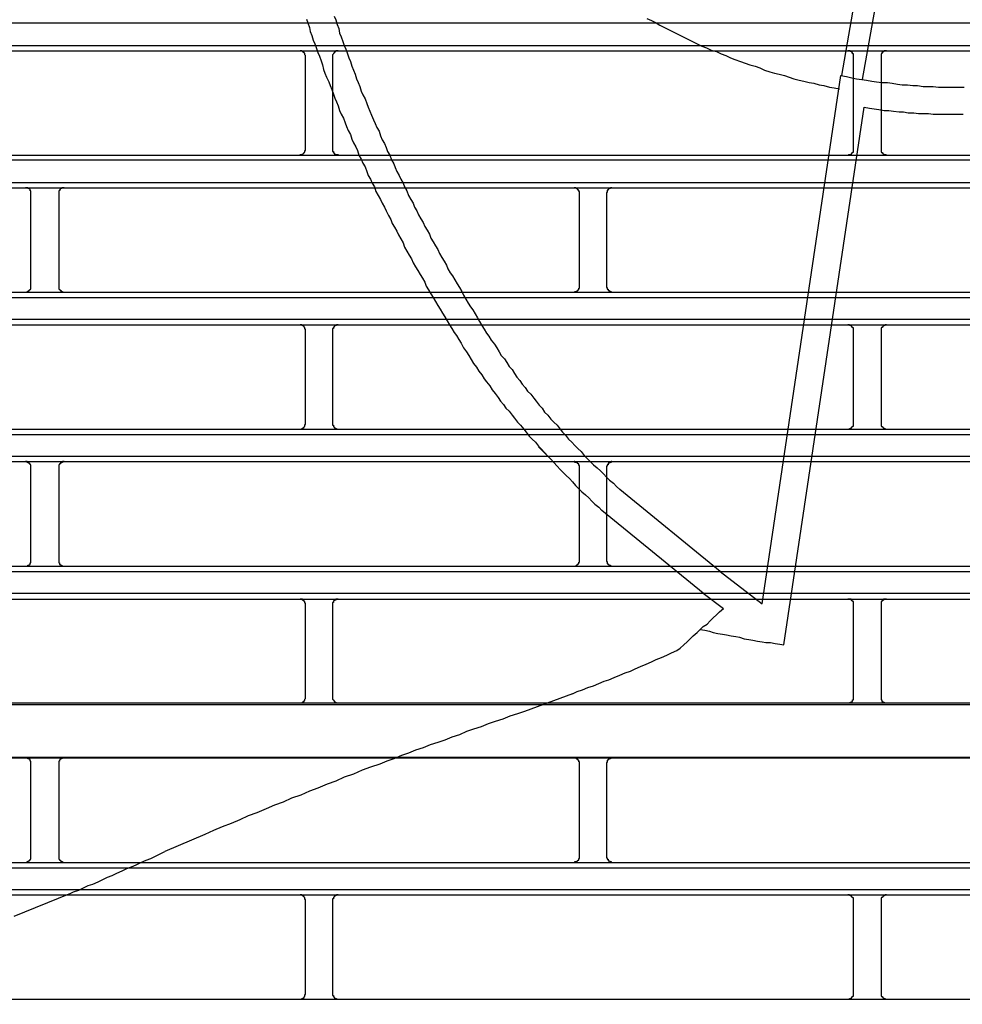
# Model space of a CAD drawing. Header units: millimetres. Extents: x 50532 to 99257, y 49161 to 61325.
# Tile 49 of 256: x 75086 to 75117, y 51566 to 51598. Entities that reach past the tile are written whole.
import ezdxf

# ---------------------------------------------------------------- set-up
doc = ezdxf.new("R2010")
doc.units = ezdxf.units.MM
doc.layers.add('AQUAREA', color=7, linetype='Continuous')

# ---------------------------------------------------------------- blocks, each defined once
blk = doc.blocks.new('SPLIT')
at = {"layer": 'AQUAREA'}
for points in [[(24573.185, -1316.092), (24573.605, -1316.302), (24574.025, -1316.512), (24574.375, -1316.722), (24574.795, -1316.932), (24575.215, -1317.142), (24575.635, -1317.352), (24576.055, -1317.562), (24576.475, -1317.772), (24576.895, -1317.982), (24577.315, -1318.192), (24577.735, -1318.402), (24578.155, -1318.612), (24578.575, -1318.752), (24578.995, -1318.962), (24579.485, -1319.102), (24579.905, -1319.312), (24580.325, -1319.452), (24580.745, -1319.662), (24581.165, -1319.802), (24581.655, -1320.012), (24582.075, -1320.152), (24582.495, -1320.292), (24582.985, -1320.432), (24583.405, -1320.572), (24583.825, -1320.782), (24584.315, -1320.922), (24584.735, -1321.062), (24585.155, -1321.132), (24585.645, -1321.272), (24586.065, -1321.412), (24586.485, -1321.552), (24586.975, -1321.692), (24587.395, -1321.762), (24587.885, -1321.902), (24588.305, -1321.972), (24588.795, -1322.112), (24589.215, -1322.182), (24589.705, -1322.322), (24590.125, -1322.392), (24590.615, -1322.462)], [(24590.825, -1321.272), (24593.485, -1305.942)], [(24592.715, -1321.622), (24595.445, -1306.222)], [(24544.905, -1315.882), (24545.045, -1316.232), (24545.185, -1316.652), (24545.325, -1317.002), (24545.395, -1317.422), (24545.535, -1317.772), (24545.675, -1318.192), (24545.815, -1318.542), (24545.955, -1318.892), (24546.095, -1319.312), (24546.235, -1319.662), (24546.375, -1320.012), (24546.515, -1320.432), (24546.655, -1320.782), (24546.795, -1321.132), (24546.935, -1321.552), (24547.075, -1321.902), (24547.215, -1322.252), (24547.355, -1322.672), (24547.495, -1323.022), (24547.705, -1323.372), (24547.845, -1323.792), (24547.985, -1324.142), (24548.125, -1324.492), (24548.265, -1324.842), (24548.475, -1325.262), (24548.615, -1325.612), (24548.755, -1325.962), (24548.965, -1326.312), (24549.105, -1326.732)], [(24542.385, -1316.162), (24542.525, -1316.512), (24542.665, -1316.932), (24542.735, -1317.282), (24542.875, -1317.632), (24543.015, -1318.052), (24543.155, -1318.402), (24543.295, -1318.822), (24543.435, -1319.172), (24543.575, -1319.522), (24543.715, -1319.942), (24543.855, -1320.292), (24543.925, -1320.712), (24544.065, -1321.062), (24544.205, -1321.412), (24544.415, -1321.832), (24544.555, -1322.182), (24544.695, -1322.532), (24544.835, -1322.952), (24544.975, -1323.302), (24545.115, -1323.652), (24545.255, -1324.002), (24545.395, -1324.422), (24545.535, -1324.772), (24545.745, -1325.122), (24545.885, -1325.542), (24546.025, -1325.892), (24546.165, -1326.242), (24546.375, -1326.592), (24546.515, -1327.012), (24546.655, -1327.362), (24546.865, -1327.712)], [(24590.755, -1321.272), (24591.245, -1321.342), (24591.735, -1321.482), (24592.155, -1321.552), (24592.645, -1321.622), (24593.065, -1321.692), (24593.555, -1321.762), (24593.975, -1321.832), (24594.465, -1321.902), (24594.955, -1321.902), (24595.375, -1321.972), (24595.865, -1322.042), (24596.285, -1322.112), (24596.775, -1322.112), (24597.265, -1322.182), (24597.685, -1322.182), (24598.175, -1322.252), (24598.665, -1322.252), (24599.085, -1322.252), (24599.575, -1322.322), (24600.065, -1322.322), (24600.485, -1322.322), (24600.975, -1322.322), (24601.465, -1322.322), (24601.885, -1322.322)], [(24308.585, -1316.512), (24877.685, -1316.512)], [(24308.585, -1318.542), (24877.685, -1318.542)], [(24592.855, -1324.142), (24593.345, -1324.212), (24593.765, -1324.282), (24594.185, -1324.352), (24594.675, -1324.422), (24595.095, -1324.422), (24595.515, -1324.492), (24596.005, -1324.562), (24596.425, -1324.562), (24596.845, -1324.632), (24597.335, -1324.632), (24597.755, -1324.702), (24598.245, -1324.702), (24598.665, -1324.702), (24599.085, -1324.772), (24599.575, -1324.772), (24599.995, -1324.772), (24600.485, -1324.772), (24600.905, -1324.772), (24601.325, -1324.772), (24601.815, -1324.772)], [(24308.585, -1319.032), (24877.685, -1319.032)], [(24542.315, -1319.522), (24542.315, -1319.522), (24542.315, -1319.452), (24542.245, -1319.382), (24542.245, -1319.312), (24542.245, -1319.242), (24542.175, -1319.242), (24542.175, -1319.172), (24542.105, -1319.172), (24542.105, -1319.102), (24542.035, -1319.102), (24541.965, -1319.032), (24541.895, -1319.032), (24541.825, -1319.032)], [(24545.255, -1319.032), (24545.255, -1319.032), (24545.185, -1319.032), (24545.115, -1319.032), (24545.045, -1319.032), (24545.045, -1319.102), (24544.975, -1319.102), (24544.975, -1319.172), (24544.905, -1319.172), (24544.905, -1319.242), (24544.835, -1319.242), (24544.835, -1319.312), (24544.765, -1319.382), (24544.765, -1319.452), (24544.765, -1319.522)], [(24591.875, -1319.522), (24591.875, -1319.522), (24591.875, -1319.452), (24591.875, -1319.382), (24591.875, -1319.312), (24591.805, -1319.312), (24591.805, -1319.242), (24591.805, -1319.172), (24591.735, -1319.172), (24591.735, -1319.102), (24591.665, -1319.102), (24591.595, -1319.102), (24591.595, -1319.032), (24591.525, -1319.032), (24591.455, -1319.032), (24591.385, -1319.032)], [(24594.885, -1319.032), (24594.885, -1319.032), (24594.815, -1319.032), (24594.745, -1319.032), (24594.675, -1319.032), (24594.675, -1319.102), (24594.605, -1319.102), (24594.535, -1319.102), (24594.535, -1319.172), (24594.465, -1319.172), (24594.465, -1319.242), (24594.465, -1319.312), (24594.395, -1319.312), (24594.395, -1319.382), (24594.395, -1319.452), (24594.395, -1319.522)], [(24542.315, -1327.922), (24542.315, -1319.522)], [(24544.765, -1319.522), (24544.765, -1327.922)], [(24591.875, -1327.922), (24591.875, -1319.522)], [(24594.395, -1319.522), (24594.395, -1327.922)], [(24583.615, -1369.082), (24590.755, -1321.272)], [(24585.575, -1372.792), (24592.855, -1324.142)], [(24549.105, -1326.732), (24549.245, -1327.082), (24549.455, -1327.432), (24549.595, -1327.782), (24549.735, -1328.132), (24549.945, -1328.482), (24550.085, -1328.902), (24550.295, -1329.252), (24550.435, -1329.602), (24550.575, -1329.952), (24550.785, -1330.302), (24550.925, -1330.652), (24551.135, -1331.002), (24551.275, -1331.352), (24551.485, -1331.702), (24551.625, -1332.122), (24551.835, -1332.472), (24552.045, -1332.822), (24552.185, -1333.172), (24552.395, -1333.522), (24552.535, -1333.872), (24552.745, -1334.222), (24552.955, -1334.572), (24553.095, -1334.922), (24553.305, -1335.272), (24553.515, -1335.622), (24553.655, -1335.972), (24553.865, -1336.322), (24554.075, -1336.672), (24554.285, -1337.022), (24554.425, -1337.372), (24554.635, -1337.722), (24554.845, -1338.072), (24555.055, -1338.422), (24555.195, -1338.772), (24555.405, -1339.122), (24555.615, -1339.402), (24555.825, -1339.752), (24556.035, -1340.102), (24556.245, -1340.452), (24556.455, -1340.802), (24556.595, -1341.152), (24556.805, -1341.502), (24557.015, -1341.852), (24557.225, -1342.202), (24557.435, -1342.482), (24557.645, -1342.832), (24557.855, -1343.182), (24558.065, -1343.532), (24558.275, -1343.882)], [(24541.825, -1328.482), (24541.825, -1328.482), (24541.825, -1328.412), (24541.895, -1328.412), (24541.965, -1328.412), (24542.035, -1328.412), (24542.035, -1328.342), (24542.105, -1328.342), (24542.175, -1328.272), (24542.175, -1328.202), (24542.245, -1328.202), (24542.245, -1328.132), (24542.245, -1328.062), (24542.315, -1328.062), (24542.315, -1327.992), (24542.315, -1327.922)], [(24544.765, -1327.922), (24544.765, -1327.992), (24544.765, -1328.062), (24544.765, -1328.132), (24544.835, -1328.132), (24544.835, -1328.202), (24544.835, -1328.272), (24544.905, -1328.272), (24544.905, -1328.342), (24544.975, -1328.342), (24545.045, -1328.412), (24545.115, -1328.412), (24545.185, -1328.412), (24545.255, -1328.412), (24545.255, -1328.482)], [(24546.865, -1327.712), (24547.005, -1328.062), (24547.145, -1328.482), (24547.355, -1328.832), (24547.495, -1329.182), (24547.705, -1329.532), (24547.845, -1329.952), (24547.985, -1330.302), (24548.195, -1330.652), (24548.335, -1331.002), (24548.545, -1331.352), (24548.685, -1331.772), (24548.895, -1332.122), (24549.105, -1332.472), (24549.245, -1332.822), (24549.455, -1333.172), (24549.595, -1333.522), (24549.805, -1333.942), (24550.015, -1334.292), (24550.155, -1334.642), (24550.365, -1334.992), (24550.575, -1335.342), (24550.715, -1335.692), (24550.925, -1336.042), (24551.135, -1336.392), (24551.275, -1336.812), (24551.485, -1337.162), (24551.695, -1337.512), (24551.905, -1337.862), (24552.045, -1338.212), (24552.255, -1338.562), (24552.465, -1338.912), (24552.675, -1339.262), (24552.885, -1339.612), (24553.095, -1339.962), (24553.235, -1340.312), (24553.445, -1340.662), (24553.655, -1341.012), (24553.865, -1341.362), (24554.075, -1341.712), (24554.285, -1342.062), (24554.495, -1342.412), (24554.705, -1342.762), (24554.915, -1343.112), (24555.125, -1343.462), (24555.335, -1343.812), (24555.545, -1344.162), (24555.755, -1344.512), (24555.965, -1344.792), (24556.175, -1345.142)], [(24591.385, -1328.482), (24591.385, -1328.482), (24591.455, -1328.412), (24591.525, -1328.412), (24591.595, -1328.412), (24591.665, -1328.412), (24591.665, -1328.342), (24591.735, -1328.342), (24591.735, -1328.272), (24591.805, -1328.272), (24591.805, -1328.202), (24591.875, -1328.202), (24591.875, -1328.132), (24591.875, -1328.062), (24591.875, -1327.992), (24591.875, -1327.922)], [(24594.395, -1327.922), (24594.395, -1327.992), (24594.395, -1328.062), (24594.395, -1328.132), (24594.395, -1328.202), (24594.465, -1328.202), (24594.465, -1328.272), (24594.535, -1328.272), (24594.535, -1328.342), (24594.605, -1328.342), (24594.605, -1328.412), (24594.675, -1328.412), (24594.745, -1328.412), (24594.815, -1328.412), (24594.885, -1328.482)], [(24308.585, -1328.482), (24877.685, -1328.482)], [(24308.585, -1328.902), (24877.685, -1328.902)], [(24308.585, -1330.932), (24877.685, -1330.932)], [(24308.585, -1331.422), (24877.685, -1331.422)], [(24517.465, -1331.912), (24517.465, -1331.912), (24517.465, -1331.842), (24517.465, -1331.772), (24517.465, -1331.702), (24517.395, -1331.702), (24517.395, -1331.632), (24517.395, -1331.562), (24517.325, -1331.562), (24517.325, -1331.492), (24517.255, -1331.492), (24517.185, -1331.492), (24517.185, -1331.422), (24517.115, -1331.422), (24517.045, -1331.422), (24516.975, -1331.422)], [(24517.465, -1340.382), (24517.465, -1331.912)], [(24520.475, -1331.422), (24520.475, -1331.422), (24520.405, -1331.422), (24520.335, -1331.422), (24520.265, -1331.422), (24520.265, -1331.492), (24520.195, -1331.492), (24520.125, -1331.562), (24520.055, -1331.632), (24520.055, -1331.702), (24519.985, -1331.702), (24519.985, -1331.772), (24519.985, -1331.842), (24519.985, -1331.912)], [(24519.985, -1331.912), (24519.985, -1340.382)], [(24567.095, -1331.912), (24567.095, -1331.912), (24567.095, -1331.842), (24567.095, -1331.772), (24567.025, -1331.772), (24567.025, -1331.702), (24567.025, -1331.632), (24566.955, -1331.632), (24566.955, -1331.562), (24566.885, -1331.562), (24566.885, -1331.492), (24566.815, -1331.492), (24566.745, -1331.422), (24566.675, -1331.422), (24566.605, -1331.422)], [(24567.095, -1340.382), (24567.095, -1331.912)], [(24570.035, -1331.422), (24570.035, -1331.422), (24569.965, -1331.422), (24569.895, -1331.422), (24569.895, -1331.492), (24569.825, -1331.492), (24569.755, -1331.492), (24569.755, -1331.562), (24569.685, -1331.562), (24569.685, -1331.632), (24569.615, -1331.632), (24569.615, -1331.702), (24569.615, -1331.772), (24569.615, -1331.842), (24569.545, -1331.842), (24569.545, -1331.912)], [(24569.545, -1331.912), (24569.545, -1340.382)], [(24516.975, -1340.872), (24516.975, -1340.872), (24517.045, -1340.872), (24517.115, -1340.872), (24517.115, -1340.802), (24517.185, -1340.802), (24517.255, -1340.802), (24517.255, -1340.732), (24517.325, -1340.732), (24517.325, -1340.662), (24517.395, -1340.662), (24517.395, -1340.592), (24517.465, -1340.592), (24517.465, -1340.522), (24517.465, -1340.452), (24517.465, -1340.382)], [(24519.985, -1340.382), (24519.985, -1340.382), (24519.985, -1340.452), (24519.985, -1340.522), (24519.985, -1340.592), (24520.055, -1340.592), (24520.055, -1340.662), (24520.125, -1340.662), (24520.125, -1340.732), (24520.195, -1340.732), (24520.195, -1340.802), (24520.265, -1340.802), (24520.335, -1340.802), (24520.335, -1340.872), (24520.405, -1340.872), (24520.475, -1340.872)], [(24566.605, -1340.872), (24566.605, -1340.872), (24566.675, -1340.872), (24566.675, -1340.802), (24566.745, -1340.802), (24566.815, -1340.802), (24566.885, -1340.802), (24566.885, -1340.732), (24566.955, -1340.732), (24566.955, -1340.662), (24567.025, -1340.662), (24567.025, -1340.592), (24567.025, -1340.522), (24567.095, -1340.522), (24567.095, -1340.452), (24567.095, -1340.382)], [(24569.545, -1340.382), (24569.545, -1340.382), (24569.545, -1340.452), (24569.615, -1340.452), (24569.615, -1340.522), (24569.615, -1340.592), (24569.685, -1340.592), (24569.685, -1340.662), (24569.685, -1340.732), (24569.755, -1340.732), (24569.825, -1340.732), (24569.825, -1340.802), (24569.895, -1340.802), (24569.965, -1340.802), (24569.965, -1340.872), (24570.035, -1340.872)], [(24308.585, -1340.872), (24877.685, -1340.872)], [(24308.585, -1341.362), (24877.685, -1341.362)], [(24308.585, -1343.322), (24877.685, -1343.322)], [(24308.585, -1343.812), (24877.685, -1343.812)], [(24542.315, -1344.302), (24542.315, -1344.302), (24542.315, -1344.232), (24542.245, -1344.232), (24542.245, -1344.162), (24542.245, -1344.092), (24542.175, -1344.022), (24542.175, -1343.952), (24542.105, -1343.952), (24542.105, -1343.882), (24542.035, -1343.882), (24541.965, -1343.882), (24541.965, -1343.812), (24541.895, -1343.812), (24541.825, -1343.812)], [(24542.315, -1352.772), (24542.315, -1344.302)], [(24545.255, -1343.812), (24545.255, -1343.812), (24545.185, -1343.812), (24545.115, -1343.812), (24545.115, -1343.882), (24545.045, -1343.882), (24544.975, -1343.882), (24544.975, -1343.952), (24544.905, -1343.952), (24544.905, -1344.022), (24544.835, -1344.022), (24544.835, -1344.092), (24544.835, -1344.162), (24544.765, -1344.162), (24544.765, -1344.232), (24544.765, -1344.302)], [(24544.765, -1344.302), (24544.765, -1352.772)], [(24558.275, -1343.882), (24558.485, -1344.232), (24558.695, -1344.582), (24558.905, -1344.862), (24559.115, -1345.212), (24559.395, -1345.562), (24559.605, -1345.912), (24559.815, -1346.262), (24560.025, -1346.612), (24560.305, -1346.892), (24560.515, -1347.242), (24560.725, -1347.592), (24561.005, -1347.872), (24561.215, -1348.222), (24561.425, -1348.572), (24561.705, -1348.852), (24561.915, -1349.202)], [(24591.875, -1344.302), (24591.875, -1344.302), (24591.875, -1344.232), (24591.875, -1344.162), (24591.875, -1344.092), (24591.805, -1344.092), (24591.805, -1344.022), (24591.735, -1344.022), (24591.735, -1343.952), (24591.665, -1343.952), (24591.665, -1343.882), (24591.595, -1343.882), (24591.525, -1343.882), (24591.525, -1343.812), (24591.455, -1343.812), (24591.385, -1343.812)], [(24591.875, -1352.772), (24591.875, -1344.302)], [(24594.885, -1343.812), (24594.885, -1343.812), (24594.815, -1343.812), (24594.745, -1343.812), (24594.745, -1343.882), (24594.675, -1343.882), (24594.605, -1343.882), (24594.605, -1343.952), (24594.535, -1343.952), (24594.535, -1344.022), (24594.465, -1344.022), (24594.465, -1344.092), (24594.395, -1344.092), (24594.395, -1344.162), (24594.395, -1344.232), (24594.395, -1344.302)], [(24594.395, -1344.302), (24594.395, -1352.772)], [(24556.175, -1345.142), (24556.385, -1345.492), (24556.595, -1345.912), (24556.875, -1346.262), (24557.085, -1346.612), (24557.295, -1346.962), (24557.505, -1347.312), (24557.785, -1347.662), (24557.995, -1348.012), (24558.275, -1348.362), (24558.485, -1348.712), (24558.695, -1348.992), (24558.975, -1349.342), (24559.185, -1349.692), (24559.465, -1350.042), (24559.745, -1350.392), (24559.955, -1350.742)], [(24561.915, -1349.202), (24562.195, -1349.482), (24562.405, -1349.832), (24562.685, -1350.112), (24562.965, -1350.462), (24563.175, -1350.742), (24563.455, -1351.092), (24563.735, -1351.372), (24563.945, -1351.722), (24564.225, -1352.002), (24564.505, -1352.352), (24564.785, -1352.632), (24565.065, -1352.912), (24565.345, -1353.262), (24565.555, -1353.542), (24565.835, -1353.822), (24566.115, -1354.172), (24566.395, -1354.452), (24566.675, -1354.732), (24566.955, -1355.012), (24567.235, -1355.292), (24567.515, -1355.642), (24567.795, -1355.922), (24568.075, -1356.202), (24568.355, -1356.482), (24568.705, -1356.762), (24568.985, -1357.042), (24569.265, -1357.322), (24569.545, -1357.602), (24569.825, -1357.882), (24570.175, -1358.162), (24570.455, -1358.442), (24570.735, -1358.722)], [(24559.955, -1350.742), (24560.235, -1351.022), (24560.445, -1351.372), (24560.725, -1351.652), (24561.005, -1352.002), (24561.215, -1352.282), (24561.495, -1352.632), (24561.775, -1352.912), (24562.055, -1353.262), (24562.265, -1353.542), (24562.545, -1353.892), (24562.825, -1354.172), (24563.105, -1354.452), (24563.385, -1354.802), (24563.665, -1355.082), (24563.945, -1355.362), (24564.225, -1355.712), (24564.505, -1355.992), (24564.785, -1356.272), (24565.065, -1356.622), (24565.345, -1356.902), (24565.625, -1357.182), (24565.905, -1357.462), (24566.185, -1357.742), (24566.465, -1358.022), (24566.745, -1358.372), (24567.025, -1358.652), (24567.305, -1358.932), (24567.655, -1359.212), (24567.935, -1359.492), (24568.215, -1359.772), (24568.495, -1360.052), (24568.845, -1360.332), (24569.125, -1360.612)], [(24308.585, -1353.262), (24877.685, -1353.262)], [(24541.825, -1353.262), (24541.825, -1353.262), (24541.895, -1353.262), (24541.965, -1353.262), (24541.965, -1353.192), (24542.035, -1353.192), (24542.105, -1353.192), (24542.105, -1353.122), (24542.175, -1353.122), (24542.175, -1353.052), (24542.245, -1352.982), (24542.245, -1352.912), (24542.245, -1352.842), (24542.315, -1352.842), (24542.315, -1352.772)], [(24544.765, -1352.772), (24544.765, -1352.772), (24544.765, -1352.842), (24544.765, -1352.912), (24544.835, -1352.912), (24544.835, -1352.982), (24544.835, -1353.052), (24544.905, -1353.052), (24544.905, -1353.122), (24544.975, -1353.122), (24544.975, -1353.192), (24545.045, -1353.192), (24545.115, -1353.192), (24545.115, -1353.262), (24545.185, -1353.262), (24545.255, -1353.262)], [(24591.385, -1353.262), (24591.385, -1353.262), (24591.455, -1353.262), (24591.525, -1353.262), (24591.525, -1353.192), (24591.595, -1353.192), (24591.665, -1353.192), (24591.665, -1353.122), (24591.735, -1353.122), (24591.735, -1353.052), (24591.805, -1353.052), (24591.805, -1352.982), (24591.875, -1352.982), (24591.875, -1352.912), (24591.875, -1352.842), (24591.875, -1352.772)], [(24594.395, -1352.772), (24594.395, -1352.772), (24594.395, -1352.842), (24594.395, -1352.912), (24594.395, -1352.982), (24594.465, -1352.982), (24594.465, -1353.052), (24594.535, -1353.052), (24594.535, -1353.122), (24594.605, -1353.122), (24594.605, -1353.192), (24594.675, -1353.192), (24594.745, -1353.192), (24594.745, -1353.262), (24594.815, -1353.262), (24594.885, -1353.262)], [(24308.585, -1353.752), (24877.685, -1353.752)], [(24564.295, -1355.782), (24563.385, -1354.872)], [(24308.585, -1355.712), (24877.685, -1355.712)], [(24308.585, -1356.202), (24877.685, -1356.202)], [(24517.465, -1356.692), (24517.465, -1356.692), (24517.465, -1356.622), (24517.465, -1356.552), (24517.465, -1356.482), (24517.395, -1356.482), (24517.395, -1356.412), (24517.325, -1356.412), (24517.325, -1356.342), (24517.255, -1356.342), (24517.255, -1356.272), (24517.185, -1356.272), (24517.115, -1356.272), (24517.115, -1356.202), (24517.045, -1356.202), (24516.975, -1356.202)], [(24517.465, -1365.162), (24517.465, -1356.692)], [(24520.475, -1356.202), (24520.475, -1356.202), (24520.405, -1356.202), (24520.335, -1356.202), (24520.335, -1356.272), (24520.265, -1356.272), (24520.195, -1356.272), (24520.195, -1356.342), (24520.125, -1356.342), (24520.125, -1356.412), (24520.055, -1356.412), (24520.055, -1356.482), (24519.985, -1356.482), (24519.985, -1356.552), (24519.985, -1356.622), (24519.985, -1356.692)], [(24519.985, -1356.692), (24519.985, -1365.162)], [(24567.095, -1356.692), (24567.095, -1356.692), (24567.095, -1356.622), (24567.095, -1356.552), (24567.025, -1356.552), (24567.025, -1356.482), (24567.025, -1356.412), (24566.955, -1356.412), (24566.955, -1356.342), (24566.885, -1356.342), (24566.885, -1356.272), (24566.815, -1356.272), (24566.745, -1356.272), (24566.675, -1356.272), (24566.675, -1356.202), (24566.605, -1356.202)], [(24567.095, -1365.162), (24567.095, -1356.692)], [(24570.035, -1356.202), (24570.035, -1356.202), (24569.965, -1356.202), (24569.965, -1356.272), (24569.895, -1356.272), (24569.825, -1356.272), (24569.825, -1356.342), (24569.755, -1356.342), (24569.685, -1356.342), (24569.685, -1356.412), (24569.685, -1356.482), (24569.615, -1356.482), (24569.615, -1356.552), (24569.615, -1356.622), (24569.545, -1356.622), (24569.545, -1356.692)], [(24569.545, -1356.692), (24569.545, -1365.162)], [(24579.835, -1366.142), (24570.735, -1358.722)], [(24578.295, -1368.102), (24569.125, -1360.612)], [(24308.585, -1365.652), (24877.685, -1365.652)], [(24516.975, -1365.652), (24516.975, -1365.652), (24517.045, -1365.652), (24517.115, -1365.652), (24517.185, -1365.652), (24517.185, -1365.582), (24517.255, -1365.582), (24517.325, -1365.582), (24517.325, -1365.512), (24517.395, -1365.512), (24517.395, -1365.442), (24517.395, -1365.372), (24517.465, -1365.372), (24517.465, -1365.302), (24517.465, -1365.232), (24517.465, -1365.162)], [(24519.985, -1365.162), (24519.985, -1365.162), (24519.985, -1365.232), (24519.985, -1365.302), (24519.985, -1365.372), (24520.055, -1365.372), (24520.055, -1365.442), (24520.055, -1365.512), (24520.125, -1365.512), (24520.195, -1365.582), (24520.265, -1365.582), (24520.265, -1365.652), (24520.335, -1365.652), (24520.405, -1365.652), (24520.475, -1365.652)], [(24566.605, -1365.652), (24566.605, -1365.652), (24566.675, -1365.652), (24566.745, -1365.652), (24566.815, -1365.582), (24566.885, -1365.582), (24566.885, -1365.512), (24566.955, -1365.512), (24566.955, -1365.442), (24567.025, -1365.442), (24567.025, -1365.372), (24567.025, -1365.302), (24567.095, -1365.302), (24567.095, -1365.232), (24567.095, -1365.162)], [(24569.545, -1365.162), (24569.545, -1365.162), (24569.545, -1365.232), (24569.615, -1365.232), (24569.615, -1365.302), (24569.615, -1365.372), (24569.615, -1365.442), (24569.685, -1365.442), (24569.685, -1365.512), (24569.755, -1365.512), (24569.755, -1365.582), (24569.825, -1365.582), (24569.895, -1365.582), (24569.895, -1365.652), (24569.965, -1365.652), (24570.035, -1365.652)], [(24308.585, -1366.142), (24877.685, -1366.142)], [(24579.835, -1366.142), (24583.615, -1369.082)], [(24308.585, -1368.102), (24877.685, -1368.102)], [(24578.295, -1368.102), (24580.115, -1369.502)], [(24308.585, -1368.662), (24877.685, -1368.662)], [(24542.315, -1369.152), (24542.315, -1369.082), (24542.315, -1369.012), (24542.245, -1369.012), (24542.245, -1368.942), (24542.245, -1368.872), (24542.175, -1368.872), (24542.175, -1368.802), (24542.105, -1368.802), (24542.105, -1368.732), (24542.035, -1368.732), (24542.035, -1368.662), (24541.965, -1368.662), (24541.895, -1368.662), (24541.825, -1368.662)], [(24542.315, -1377.552), (24542.315, -1369.152)], [(24545.255, -1368.662), (24545.255, -1368.662), (24545.185, -1368.662), (24545.115, -1368.662), (24545.045, -1368.662), (24545.045, -1368.732), (24544.975, -1368.732), (24544.905, -1368.732), (24544.905, -1368.802), (24544.835, -1368.802), (24544.835, -1368.872), (24544.835, -1368.942), (24544.765, -1368.942), (24544.765, -1369.012), (24544.765, -1369.082), (24544.765, -1369.152)], [(24544.765, -1369.152), (24544.765, -1377.552)], [(24591.875, -1369.152), (24591.875, -1369.082), (24591.875, -1369.012), (24591.875, -1368.942), (24591.875, -1368.872), (24591.805, -1368.872), (24591.805, -1368.802), (24591.735, -1368.802), (24591.735, -1368.732), (24591.665, -1368.732), (24591.665, -1368.662), (24591.595, -1368.662), (24591.525, -1368.662), (24591.455, -1368.662), (24591.385, -1368.662)], [(24591.875, -1377.552), (24591.875, -1369.152)], [(24594.885, -1368.662), (24594.885, -1368.662), (24594.815, -1368.662), (24594.745, -1368.662), (24594.675, -1368.662), (24594.605, -1368.662), (24594.605, -1368.732), (24594.535, -1368.732), (24594.535, -1368.802), (24594.465, -1368.802), (24594.465, -1368.872), (24594.395, -1368.872), (24594.395, -1368.942), (24594.395, -1369.012), (24594.395, -1369.082), (24594.395, -1369.152)], [(24594.395, -1369.152), (24594.395, -1377.552)], [(24575.915, -1373.282), (24576.195, -1373.072), (24576.545, -1372.792), (24576.825, -1372.512), (24577.105, -1372.232), (24577.385, -1371.952), (24577.735, -1371.672), (24578.015, -1371.392), (24578.295, -1371.112), (24578.645, -1370.902), (24578.925, -1370.622), (24579.205, -1370.342), (24579.485, -1370.062), (24579.765, -1369.782), (24580.115, -1369.502)], [(24578.015, -1371.392), (24578.435, -1371.462), (24578.855, -1371.532), (24579.205, -1371.672), (24579.625, -1371.742), (24580.045, -1371.812), (24580.395, -1371.882), (24580.815, -1371.952), (24581.235, -1372.022), (24581.585, -1372.092), (24582.005, -1372.232), (24582.425, -1372.302), (24582.775, -1372.372), (24583.195, -1372.442), (24583.615, -1372.512), (24583.965, -1372.582), (24584.385, -1372.582), (24584.805, -1372.652), (24585.225, -1372.722), (24585.575, -1372.792)], [(24566.465, -1377.202), (24566.885, -1376.992), (24567.375, -1376.852), (24567.865, -1376.642), (24568.355, -1376.502), (24568.845, -1376.292), (24569.335, -1376.082), (24569.755, -1375.942), (24570.245, -1375.732), (24570.735, -1375.522), (24571.225, -1375.312), (24571.715, -1375.172), (24572.135, -1374.962), (24572.625, -1374.752), (24573.115, -1374.542), (24573.605, -1374.332), (24574.025, -1374.122), (24574.515, -1373.912), (24575.005, -1373.702), (24575.425, -1373.492), (24575.915, -1373.282)], [(24566.465, -1377.202), (24562.125, -1378.812)], [(24308.585, -1378.042), (24877.685, -1378.042)], [(24308.585, -1378.182), (24877.685, -1378.182)], [(24541.825, -1378.042), (24541.825, -1378.042), (24541.895, -1378.042), (24541.965, -1378.042), (24542.035, -1377.972), (24542.105, -1377.972), (24542.105, -1377.902), (24542.175, -1377.902), (24542.175, -1377.832), (24542.245, -1377.832), (24542.245, -1377.762), (24542.245, -1377.692), (24542.315, -1377.622), (24542.315, -1377.552)], [(24544.765, -1377.552), (24544.765, -1377.552), (24544.765, -1377.622), (24544.765, -1377.692), (24544.835, -1377.762), (24544.835, -1377.832), (24544.905, -1377.832), (24544.905, -1377.902), (24544.975, -1377.902), (24544.975, -1377.972), (24545.045, -1377.972), (24545.045, -1378.042), (24545.115, -1378.042), (24545.185, -1378.042), (24545.255, -1378.042)], [(24591.385, -1378.042), (24591.385, -1378.042), (24591.455, -1378.042), (24591.525, -1378.042), (24591.595, -1378.042), (24591.595, -1377.972), (24591.665, -1377.972), (24591.735, -1377.972), (24591.735, -1377.902), (24591.805, -1377.902), (24591.805, -1377.832), (24591.805, -1377.762), (24591.875, -1377.762), (24591.875, -1377.692), (24591.875, -1377.622), (24591.875, -1377.552)], [(24594.395, -1377.552), (24594.395, -1377.552), (24594.395, -1377.622), (24594.395, -1377.692), (24594.395, -1377.762), (24594.465, -1377.762), (24594.465, -1377.832), (24594.465, -1377.902), (24594.535, -1377.902), (24594.535, -1377.972), (24594.605, -1377.972), (24594.675, -1377.972), (24594.675, -1378.042), (24594.745, -1378.042), (24594.815, -1378.042), (24594.885, -1378.042)], [(24562.125, -1378.812), (24561.495, -1379.022), (24560.795, -1379.232), (24560.165, -1379.512), (24559.465, -1379.722), (24558.835, -1379.932), (24558.205, -1380.212), (24557.505, -1380.422), (24556.875, -1380.632), (24556.245, -1380.912), (24555.545, -1381.122), (24554.915, -1381.402), (24554.285, -1381.612), (24553.585, -1381.822), (24552.955, -1382.102), (24552.255, -1382.312), (24551.625, -1382.592), (24550.995, -1382.802), (24550.295, -1383.082), (24549.665, -1383.292), (24549.035, -1383.572)], [(24308.585, -1382.942), (24877.685, -1382.942)], [(24308.585, -1383.012), (24877.685, -1383.012)], [(24517.465, -1383.502), (24517.465, -1383.502), (24517.465, -1383.432), (24517.465, -1383.362), (24517.465, -1383.292), (24517.395, -1383.292), (24517.395, -1383.222), (24517.395, -1383.152), (24517.325, -1383.152), (24517.325, -1383.082), (24517.255, -1383.082), (24517.185, -1383.082), (24517.185, -1383.012), (24517.115, -1383.012), (24517.045, -1383.012), (24516.975, -1383.012)], [(24517.465, -1391.972), (24517.465, -1383.502)], [(24520.475, -1383.012), (24520.475, -1383.012), (24520.405, -1383.012), (24520.335, -1383.012), (24520.265, -1383.012), (24520.265, -1383.082), (24520.195, -1383.082), (24520.125, -1383.152), (24520.055, -1383.222), (24520.055, -1383.292), (24519.985, -1383.292), (24519.985, -1383.362), (24519.985, -1383.432), (24519.985, -1383.502)], [(24519.985, -1383.502), (24519.985, -1391.972)], [(24549.035, -1383.572), (24548.195, -1383.852), (24547.425, -1384.132), (24546.655, -1384.482), (24545.815, -1384.762), (24545.045, -1385.112), (24544.275, -1385.392), (24543.435, -1385.742), (24542.665, -1386.022), (24541.895, -1386.372), (24541.055, -1386.652), (24540.285, -1387.002), (24539.515, -1387.282), (24538.745, -1387.632), (24537.905, -1387.982), (24537.135, -1388.262), (24536.365, -1388.612), (24535.595, -1388.962), (24534.755, -1389.242), (24533.985, -1389.592), (24533.215, -1389.942)], [(24567.095, -1383.502), (24567.095, -1383.502), (24567.095, -1383.432), (24567.095, -1383.362), (24567.025, -1383.362), (24567.025, -1383.292), (24567.025, -1383.222), (24566.955, -1383.222), (24566.955, -1383.152), (24566.885, -1383.152), (24566.885, -1383.082), (24566.815, -1383.082), (24566.745, -1383.012), (24566.675, -1383.012), (24566.605, -1383.012)], [(24567.095, -1391.972), (24567.095, -1383.502)], [(24570.035, -1383.012), (24570.035, -1383.012), (24569.965, -1383.012), (24569.895, -1383.012), (24569.895, -1383.082), (24569.825, -1383.082), (24569.755, -1383.082), (24569.755, -1383.152), (24569.685, -1383.152), (24569.685, -1383.222), (24569.615, -1383.222), (24569.615, -1383.292), (24569.615, -1383.362), (24569.615, -1383.432), (24569.545, -1383.432), (24569.545, -1383.502)], [(24569.545, -1383.502), (24569.545, -1391.972)], [(24533.215, -1389.942), (24529.575, -1391.482)], [(24520.895, -1395.332), (24521.315, -1395.122), (24521.805, -1394.982), (24522.225, -1394.772), (24522.645, -1394.562), (24523.065, -1394.422), (24523.555, -1394.212), (24523.975, -1394.002), (24524.395, -1393.792), (24524.815, -1393.652), (24525.235, -1393.442), (24525.725, -1393.232), (24526.145, -1393.022), (24526.565, -1392.882), (24526.985, -1392.672), (24527.405, -1392.462), (24527.895, -1392.252), (24528.315, -1392.112), (24528.735, -1391.902), (24529.155, -1391.692), (24529.575, -1391.482)], [(24308.585, -1392.462), (24877.685, -1392.462)], [(24516.975, -1392.462), (24516.975, -1392.462), (24517.045, -1392.462), (24517.115, -1392.462), (24517.115, -1392.392), (24517.185, -1392.392), (24517.255, -1392.392), (24517.255, -1392.322), (24517.325, -1392.322), (24517.325, -1392.252), (24517.395, -1392.252), (24517.395, -1392.182), (24517.465, -1392.182), (24517.465, -1392.112), (24517.465, -1392.042), (24517.465, -1391.972)], [(24519.985, -1391.972), (24519.985, -1391.972), (24519.985, -1392.042), (24519.985, -1392.112), (24519.985, -1392.182), (24520.055, -1392.182), (24520.055, -1392.252), (24520.125, -1392.252), (24520.125, -1392.322), (24520.195, -1392.322), (24520.195, -1392.392), (24520.265, -1392.392), (24520.335, -1392.392), (24520.335, -1392.462), (24520.405, -1392.462), (24520.475, -1392.462)], [(24566.605, -1392.462), (24566.605, -1392.462), (24566.675, -1392.462), (24566.675, -1392.392), (24566.745, -1392.392), (24566.815, -1392.392), (24566.885, -1392.392), (24566.885, -1392.322), (24566.955, -1392.322), (24566.955, -1392.252), (24567.025, -1392.252), (24567.025, -1392.182), (24567.025, -1392.112), (24567.095, -1392.112), (24567.095, -1392.042), (24567.095, -1391.972)], [(24569.545, -1391.972), (24569.545, -1391.972), (24569.545, -1392.042), (24569.615, -1392.042), (24569.615, -1392.112), (24569.615, -1392.182), (24569.685, -1392.182), (24569.685, -1392.252), (24569.685, -1392.322), (24569.755, -1392.322), (24569.825, -1392.322), (24569.825, -1392.392), (24569.895, -1392.392), (24569.965, -1392.392), (24569.965, -1392.462), (24570.035, -1392.462)], [(24308.585, -1392.952), (24877.685, -1392.952)], [(24308.585, -1394.912), (24877.685, -1394.912)], [(24308.585, -1395.402), (24877.685, -1395.402)], [(24520.895, -1395.332), (24515.925, -1397.362)], [(24542.315, -1395.892), (24542.315, -1395.892), (24542.315, -1395.822), (24542.245, -1395.822), (24542.245, -1395.752), (24542.245, -1395.682), (24542.175, -1395.612), (24542.175, -1395.542), (24542.105, -1395.542), (24542.105, -1395.472), (24542.035, -1395.472), (24541.965, -1395.472), (24541.965, -1395.402), (24541.895, -1395.402), (24541.825, -1395.402)], [(24542.315, -1404.362), (24542.315, -1395.892)], [(24545.255, -1395.402), (24545.255, -1395.402), (24545.185, -1395.402), (24545.115, -1395.402), (24545.115, -1395.472), (24545.045, -1395.472), (24544.975, -1395.472), (24544.975, -1395.542), (24544.905, -1395.542), (24544.905, -1395.612), (24544.835, -1395.612), (24544.835, -1395.682), (24544.835, -1395.752), (24544.765, -1395.752), (24544.765, -1395.822), (24544.765, -1395.892)], [(24544.765, -1395.892), (24544.765, -1404.362)], [(24591.875, -1395.892), (24591.875, -1395.892), (24591.875, -1395.822), (24591.875, -1395.752), (24591.875, -1395.682), (24591.805, -1395.682), (24591.805, -1395.612), (24591.735, -1395.612), (24591.735, -1395.542), (24591.665, -1395.542), (24591.665, -1395.472), (24591.595, -1395.472), (24591.525, -1395.472), (24591.525, -1395.402), (24591.455, -1395.402), (24591.385, -1395.402)], [(24591.875, -1404.362), (24591.875, -1395.892)], [(24594.885, -1395.402), (24594.885, -1395.402), (24594.815, -1395.402), (24594.745, -1395.402), (24594.745, -1395.472), (24594.675, -1395.472), (24594.605, -1395.472), (24594.605, -1395.542), (24594.535, -1395.542), (24594.535, -1395.612), (24594.465, -1395.612), (24594.465, -1395.682), (24594.395, -1395.682), (24594.395, -1395.752), (24594.395, -1395.822), (24594.395, -1395.892)], [(24594.395, -1395.892), (24594.395, -1404.362)], [(24308.585, -1404.852), (24877.685, -1404.852)], [(24541.825, -1404.852), (24541.825, -1404.852), (24541.895, -1404.852), (24541.965, -1404.852), (24541.965, -1404.782), (24542.035, -1404.782), (24542.105, -1404.782), (24542.105, -1404.712), (24542.175, -1404.712), (24542.175, -1404.642), (24542.245, -1404.572), (24542.245, -1404.502), (24542.245, -1404.432), (24542.315, -1404.432), (24542.315, -1404.362)], [(24544.765, -1404.362), (24544.765, -1404.362), (24544.765, -1404.432), (24544.765, -1404.502), (24544.835, -1404.502), (24544.835, -1404.572), (24544.835, -1404.642), (24544.905, -1404.642), (24544.905, -1404.712), (24544.975, -1404.712), (24544.975, -1404.782), (24545.045, -1404.782), (24545.115, -1404.782), (24545.115, -1404.852), (24545.185, -1404.852), (24545.255, -1404.852)], [(24591.385, -1404.852), (24591.385, -1404.852), (24591.455, -1404.852), (24591.525, -1404.852), (24591.525, -1404.782), (24591.595, -1404.782), (24591.665, -1404.782), (24591.665, -1404.712), (24591.735, -1404.712), (24591.735, -1404.642), (24591.805, -1404.642), (24591.805, -1404.572), (24591.875, -1404.572), (24591.875, -1404.502), (24591.875, -1404.432), (24591.875, -1404.362)], [(24594.395, -1404.362), (24594.395, -1404.362), (24594.395, -1404.432), (24594.395, -1404.502), (24594.395, -1404.572), (24594.465, -1404.572), (24594.465, -1404.642), (24594.535, -1404.642), (24594.535, -1404.712), (24594.605, -1404.712), (24594.605, -1404.782), (24594.675, -1404.782), (24594.745, -1404.782), (24594.745, -1404.852), (24594.815, -1404.852), (24594.885, -1404.852)]]:
    blk.add_lwpolyline(points, dxfattribs=at)
blk.add_open_spline([(24849.6, -1265.944), (24849.6, -1128.959), (24738.553, -1017.912), (24601.569, -1017.912), (24464.585, -1017.912), (24353.537, -1128.959), (24353.537, -1265.944), (24353.537, -1402.928), (24464.585, -1513.975), (24601.569, -1513.975), (24738.553, -1513.975), (24849.6, -1402.928), (24849.6, -1265.944)], degree=3, knots=[0, 0, 0, 0, 1, 1, 1, 2, 2, 2, 3, 3, 3, 4, 4, 4, 4], dxfattribs=at)

msp = doc.modelspace()

# ---------------------------------------------------------------- block references
at = {"lineweight": 13, "xscale": 0.3627524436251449, "yscale": 0.3627524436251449, "zscale": 0.3627524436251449}
msp.add_blockref('SPLIT', (66192.57, 52075.7, 0), dxfattribs=at)

doc.saveas('drawing.dxf')
